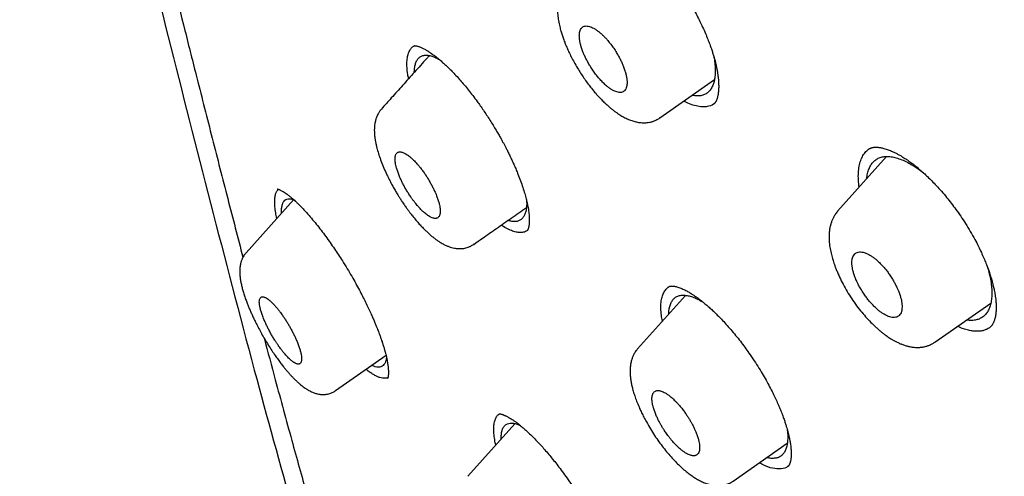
# Model space of a CAD drawing. Header units: millimetres. Extents: x 8 to 601, y 12 to 948.
# Tile 35 of 125: x 462 to 485, y 382 to 393. Entities that reach past the tile are written whole.
import ezdxf

# ---------------------------------------------------------------- set-up
doc = ezdxf.new("R2010")
doc.units = ezdxf.units.MM

msp = doc.modelspace()

# ---------------------------------------------------------------- linework, layer by layer
at = {"color": 7, "linetype": 'Continuous', "lineweight": 30}
for p, q in [((476.877, 390.279), (478.18, 391.191)), ((476.876, 390.28), (476.873, 390.278)), ((482.286, 389.358), (481.117, 388.053)), ((468.146, 388.328), (467.014, 387.065)), ((467.014, 387.063), (467.014, 387.064)), ((472.441, 387.267), (472.44, 387.267)), ((477.489, 386.051), (476.347, 384.777)), ((483.433, 384.934), (484.768, 385.868)), ((469.148, 383.78), (470.351, 384.622)), ((473.424, 382.993), (472.301, 381.739)), ((478.629, 381.626), (479.917, 382.527)), ((479.93, 381.972), (479.945, 381.985))]:
    msp.add_line(p, q, dxfattribs=at)
for points, knots in [([(546.31, 319.917), (546.414, 320.603), (546.621, 321.969), (546.63, 324.249), (546.489, 326.623), (546.21, 329.082), (545.791, 331.861), (545.206, 334.973), (544.448, 338.418), (543.505, 342.325), (542.383, 346.691), (541.162, 351.491), (539.875, 356.343), (538.436, 361.307), (537.042, 365.565), (535.764, 369.067), (534.688, 371.764), (533.463, 374.538), (532.048, 377.395), (530.493, 380.167), (528.807, 382.82), (527.026, 385.31), (525.063, 387.733), (522.988, 390.04), (520.858, 392.223), (518.345, 394.629), (515.447, 397.208), (512.175, 399.906), (508.912, 402.43), (505.667, 404.796), (502.447, 406.995), (499.265, 409.024), (496.13, 410.904), (493.032, 412.693), (489.945, 414.469), (486.867, 416.174), (483.815, 417.75), (480.813, 419.147), (477.885, 420.345), (475.044, 421.346), (472.303, 422.114), (469.989, 422.546), (468.089, 422.689), (466.567, 422.614), (465.194, 422.297), (464.031, 421.679), (463.132, 420.734), (462.45, 419.448), (461.999, 417.891), (461.884, 416.638), (461.829, 416.041)], [0, 0, 0, 0, 0.019898, 0.0396, 0.059164, 0.078622, 0.098012, 0.12334, 0.148581, 0.17373, 0.20787, 0.241963, 0.276211, 0.310624, 0.345209, 0.362608, 0.380134, 0.39781, 0.415671, 0.433755, 0.448995, 0.464411, 0.479836, 0.49507, 0.51012, 0.525029, 0.547188, 0.569187, 0.591087, 0.612948, 0.634795, 0.656565, 0.678193, 0.699626, 0.721058, 0.742686, 0.764457, 0.7863, 0.808166, 0.830063, 0.852062, 0.874222, 0.88913, 0.904182, 0.919413, 0.934843, 0.95025, 0.965501, 0.983579, 1, 1, 1, 1]), ([(544.101, 319.878), (544.186, 320.426), (544.357, 321.522), (544.405, 323.329), (544.343, 325.217), (544.175, 327.181), (543.925, 329.2), (543.545, 331.658), (542.994, 334.581), (542.241, 337.983), (541.364, 341.596), (540.38, 345.404), (539.346, 349.383), (538.284, 353.383), (537.143, 357.436), (535.878, 361.565), (534.681, 365.084), (533.614, 367.955), (532.744, 370.143), (531.787, 372.367), (530.725, 374.631), (529.537, 376.933), (528.317, 379.071), (527.089, 381.024), (525.891, 382.779), (524.595, 384.513), (523.059, 386.396), (521.273, 388.395), (519.254, 390.481), (517.052, 392.606), (514.679, 394.755), (512.145, 396.911), (509.6, 398.956), (507.056, 400.902), (504.307, 402.905), (501.364, 404.924), (498.239, 406.927), (495.143, 408.789), (492.07, 410.567), (489.007, 412.327), (485.964, 414.006), (482.962, 415.547), (480.214, 416.816), (477.723, 417.839), (475.479, 418.657), (473.301, 419.335), (471.201, 419.853), (469.312, 420.167), (467.644, 420.277), (466.197, 420.191), (465.011, 419.908), (464.08, 419.45), (463.376, 418.869), (462.806, 418.135), (462.314, 417.174), (461.937, 415.959), (461.7, 414.479), (461.609, 412.881), (461.637, 411.193), (461.761, 409.436), (462.028, 407.026), (462.513, 403.918), (463.277, 400.079), (464.173, 396.167), (465.154, 392.214), (466.166, 388.247), (467.144, 384.488), (468.132, 380.902), (469.144, 377.483), (470.265, 374.006), (471.363, 370.901), (472.399, 368.189), (473.336, 365.891), (474.36, 363.556), (475.474, 361.184), (476.317, 359.572), (476.739, 358.765)], [0, 0, 0, 0, 0.011709, 0.0234, 0.035079, 0.046745, 0.058401, 0.070053, 0.08835, 0.106637, 0.124908, 0.145647, 0.166375, 0.187119, 0.207887, 0.228673, 0.249479, 0.259892, 0.270315, 0.28075, 0.291198, 0.301658, 0.31213, 0.319994, 0.327864, 0.335737, 0.343609, 0.354092, 0.364563, 0.37502, 0.38755, 0.400066, 0.41258, 0.425091, 0.437599, 0.45323, 0.468841, 0.484431, 0.499999, 0.515569, 0.531166, 0.546782, 0.562408, 0.574915, 0.587424, 0.599934, 0.612454, 0.624987, 0.635443, 0.645912, 0.656393, 0.664263, 0.672136, 0.680006, 0.687871, 0.698343, 0.708803, 0.71925, 0.729685, 0.740108, 0.750521, 0.771326, 0.792113, 0.81288, 0.833624, 0.854353, 0.875091, 0.892532, 0.909986, 0.927451, 0.944927, 0.955919, 0.966921, 0.977933, 0.988958, 1, 1, 1, 1]), ([(464.975, 394.728), (464.984, 394.689), (465.083, 394.276), (465.277, 393.486), (465.557, 392.359), (465.868, 391.128), (466.208, 389.793), (466.573, 388.369), (466.819, 387.423), (466.939, 386.957)], [0, 0, 0, 0, 0.015177, 0.160322, 0.305472, 0.450621, 0.635354, 0.820086, 1, 1, 1, 1]), ([(474.633, 393.462), (474.621, 393.447), (474.598, 393.42), (474.571, 393.381), (474.552, 393.351), (474.539, 393.326), (474.525, 393.299), (474.509, 393.265), (474.493, 393.224), (474.48, 393.183), (474.47, 393.148), (474.462, 393.116), (474.455, 393.081), (474.448, 393.042), (474.443, 392.999), (474.439, 392.948), (474.437, 392.891), (474.437, 392.827), (474.441, 392.764), (474.447, 392.7), (474.457, 392.632), (474.469, 392.561), (474.483, 392.493), (474.498, 392.43), (474.513, 392.377), (474.527, 392.328), (474.541, 392.283), (474.556, 392.236), (474.572, 392.188), (474.59, 392.137), (474.613, 392.078), (474.641, 392.007), (474.679, 391.919), (474.726, 391.816), (474.784, 391.699), (474.855, 391.568), (474.931, 391.439), (475.01, 391.314), (475.088, 391.199), (475.169, 391.088), (475.255, 390.977), (475.346, 390.868), (475.439, 390.765), (475.524, 390.678), (475.6, 390.605), (475.669, 390.543), (475.732, 390.49), (475.79, 390.445), (475.845, 390.405), (475.913, 390.359), (475.999, 390.307), (476.101, 390.255), (476.207, 390.213), (476.283, 390.191), (476.346, 390.177), (476.401, 390.168), (476.456, 390.163), (476.514, 390.162), (476.572, 390.166), (476.629, 390.174), (476.673, 390.185), (476.703, 390.194), (476.727, 390.202), (476.764, 390.216), (476.816, 390.24), (476.854, 390.265), (476.876, 390.279)], [0, 0, 0, 0, 0.014462, 0.025931, 0.034409, 0.040236, 0.046597, 0.056928, 0.069048, 0.079524, 0.088611, 0.095953, 0.104779, 0.115204, 0.126049, 0.136773, 0.152615, 0.167779, 0.18217, 0.196859, 0.212445, 0.228926, 0.244524, 0.257658, 0.269687, 0.279252, 0.288875, 0.29879, 0.308997, 0.319499, 0.330566, 0.34593, 0.364182, 0.385333, 0.409405, 0.436439, 0.466304, 0.490511, 0.516225, 0.541398, 0.565068, 0.594318, 0.620953, 0.644982, 0.666403, 0.685463, 0.702874, 0.718687, 0.733147, 0.748393, 0.773762, 0.802129, 0.831106, 0.856743, 0.867292, 0.879348, 0.893507, 0.908133, 0.921645, 0.936799, 0.949502, 0.953656, 0.959479, 0.967046, 0.981628, 1, 1, 1, 1]), ([(477.376, 393.377), (477.413, 393.32), (477.486, 393.208), (477.588, 393.041), (477.679, 392.88), (477.761, 392.727), (477.834, 392.582), (477.902, 392.438), (477.964, 392.297), (478.021, 392.161), (478.067, 392.038), (478.106, 391.93), (478.138, 391.832), (478.165, 391.746), (478.186, 391.671), (478.201, 391.611), (478.214, 391.56), (478.227, 391.503), (478.241, 391.435), (478.254, 391.359), (478.267, 391.272), (478.277, 391.176), (478.282, 391.075), (478.282, 390.996), (478.279, 390.941), (478.276, 390.908), (478.273, 390.883), (478.271, 390.862), (478.267, 390.842), (478.263, 390.819), (478.257, 390.791), (478.25, 390.763), (478.242, 390.737), (478.235, 390.715), (478.228, 390.699), (478.222, 390.687), (478.219, 390.679), (478.216, 390.673), (478.213, 390.669), (478.208, 390.66), (478.201, 390.647), (478.189, 390.631), (478.179, 390.621), (478.173, 390.616)], [0, 0, 0, 0, 0.048278, 0.094309, 0.138065, 0.179512, 0.21862, 0.255365, 0.296313, 0.333819, 0.367882, 0.39851, 0.425718, 0.452152, 0.474344, 0.492323, 0.506924, 0.522834, 0.546573, 0.572269, 0.599669, 0.636871, 0.67649, 0.718424, 0.736699, 0.751989, 0.76431, 0.773675, 0.783634, 0.796882, 0.813817, 0.83329, 0.851424, 0.867906, 0.882755, 0.892853, 0.902134, 0.910618, 0.91895, 0.931559, 0.949287, 0.972108, 1, 1, 1, 1]), ([(475.641, 391.016), (475.66, 391.001), (475.699, 390.972), (475.754, 390.939), (475.806, 390.913), (475.859, 390.894), (475.912, 390.884), (475.962, 390.885), (476.005, 390.899), (476.041, 390.926), (476.069, 390.966), (476.087, 391.014), (476.096, 391.066), (476.099, 391.111), (476.098, 391.149), (476.096, 391.18), (476.092, 391.211), (476.085, 391.257), (476.072, 391.32), (476.048, 391.405), (476.017, 391.493), (475.981, 391.579), (475.949, 391.648), (475.92, 391.705), (475.896, 391.749), (475.87, 391.794), (475.832, 391.858), (475.779, 391.94), (475.71, 392.034), (475.645, 392.116), (475.584, 392.185), (475.528, 392.242), (475.472, 392.294), (475.415, 392.341), (475.358, 392.382), (475.303, 392.416), (475.251, 392.442), (475.198, 392.461), (475.145, 392.471), (475.095, 392.469), (475.052, 392.455), (475.016, 392.429), (474.988, 392.389), (474.97, 392.341), (474.961, 392.289), (474.959, 392.245), (474.96, 392.206), (474.962, 392.176), (474.966, 392.145), (474.973, 392.099), (474.986, 392.035), (475.011, 391.949), (475.042, 391.862), (475.078, 391.775), (475.11, 391.707), (475.139, 391.65), (475.163, 391.606), (475.188, 391.562), (475.226, 391.498), (475.278, 391.417), (475.347, 391.322), (475.419, 391.232), (475.492, 391.15), (475.567, 391.077), (475.616, 391.036), (475.641, 391.016)], [0, 0, 0, 0, 0.016879, 0.0333942, 0.0495475, 0.0653411, 0.0858371, 0.1057039, 0.124948, 0.1452202, 0.1657064, 0.1864148, 0.2021017, 0.2179213, 0.2258844, 0.2338818, 0.241914, 0.2499813, 0.2671241, 0.2857359, 0.3058193, 0.3218538, 0.3387186, 0.3474657, 0.3564208, 0.365584, 0.3749552, 0.3957701, 0.416588, 0.4374087, 0.4529383, 0.468529, 0.4841815, 0.4998966, 0.516782, 0.5333036, 0.549463, 0.5652623, 0.5857651, 0.6056374, 0.624885, 0.6452819, 0.6658393, 0.686565, 0.7022295, 0.7179964, 0.7259217, 0.7338737, 0.741853, 0.7498597, 0.7672583, 0.7860242, 0.80616, 0.8221675, 0.8389483, 0.847632, 0.8565096, 0.865581, 0.8748464, 0.895672, 0.9165019, 0.9373361, 0.9581473, 0.9790348, 1, 1, 1, 1]), ([(470.889, 391.213), (470.882, 391.248), (470.863, 391.343), (470.85, 391.479), (470.848, 391.621), (470.863, 391.743), (470.893, 391.846), (470.938, 391.927), (470.983, 391.979), (471.019, 391.995), (471.029, 392)], [0, 0, 0, 0, 0.084933, 0.227232, 0.369637, 0.511986, 0.654371, 0.796809, 0.939284, 1, 1, 1, 1]), ([(471.022, 392), (471.023, 392), (471.026, 392.001), (471.028, 392.001), (471.03, 392.001), (471.027, 392), (471.027, 392), (471.03, 392), (471.036, 392), (471.043, 392), (471.052, 391.999), (471.064, 391.998), (471.08, 391.995), (471.101, 391.989), (471.124, 391.983), (471.147, 391.975), (471.173, 391.964), (471.203, 391.952), (471.237, 391.935), (471.273, 391.917), (471.306, 391.898), (471.333, 391.882), (471.353, 391.869), (471.374, 391.856), (471.4, 391.839), (471.436, 391.815), (471.481, 391.782), (471.539, 391.739), (471.607, 391.684), (471.68, 391.622), (471.758, 391.553), (471.837, 391.477), (471.925, 391.39), (472.02, 391.29), (472.086, 391.215), (472.121, 391.176)], [0, 0, 0, 0, 0.039819, 0.07186, 0.096061, 0.116371, 0.133751, 0.150886, 0.168413, 0.187328, 0.20766, 0.228436, 0.258526, 0.285929, 0.312165, 0.337732, 0.362909, 0.391947, 0.420449, 0.452555, 0.481023, 0.502012, 0.51367, 0.527742, 0.546468, 0.569861, 0.602124, 0.640454, 0.684877, 0.735427, 0.780307, 0.829161, 0.882025, 0.938947, 1, 1, 1, 1]), ([(471.382, 391.763), (471.362, 391.741), (471.244, 391.609), (471.032, 391.372), (470.75, 391.058), (470.488, 390.766), (470.32, 390.578), (470.241, 390.49)], [0, 0, 0, 0, 0.0535978, 0.3123357, 0.5591073, 0.7939174, 1, 1, 1, 1]), ([(471.026, 391.366), (471.026, 391.369), (471.025, 391.414), (471.034, 391.487), (471.055, 391.582), (471.089, 391.658), (471.136, 391.716), (471.195, 391.755), (471.266, 391.774), (471.348, 391.774), (471.44, 391.754), (471.531, 391.72), (471.595, 391.686), (471.622, 391.671)], [0, 0, 0, 0, 0.008207, 0.109466, 0.210871, 0.312415, 0.414119, 0.516062, 0.618004, 0.719663, 0.821171, 0.922591, 1, 1, 1, 1]), ([(478.162, 391.752), (478.166, 391.737), (478.181, 391.664), (478.195, 391.546), (478.203, 391.399), (478.196, 391.266), (478.175, 391.147), (478.142, 391.045), (478.095, 390.958), (478.036, 390.89), (477.965, 390.84), (477.881, 390.809), (477.787, 390.8), (477.709, 390.804), (477.66, 390.816), (477.649, 390.819)], [0, 0, 0, 0, 0.023565, 0.110317, 0.19694, 0.283499, 0.370009, 0.456463, 0.542853, 0.629199, 0.715566, 0.801909, 0.888196, 0.974522, 1, 1, 1, 1]), ([(472.121, 391.176), (472.153, 391.139), (472.219, 391.063), (472.318, 390.941), (472.42, 390.811), (472.513, 390.686), (472.598, 390.569), (472.673, 390.46), (472.75, 390.346), (472.828, 390.226), (472.903, 390.107), (472.971, 389.994), (473.03, 389.893), (473.08, 389.805), (473.121, 389.732), (473.156, 389.667), (473.19, 389.603), (473.227, 389.532), (473.269, 389.448), (473.314, 389.354), (473.362, 389.253), (473.409, 389.149), (473.454, 389.043), (473.504, 388.919), (473.559, 388.778), (473.612, 388.624), (473.657, 388.48), (473.69, 388.359), (473.714, 388.259), (473.731, 388.176), (473.744, 388.102), (473.754, 388.035), (473.761, 387.974), (473.766, 387.917), (473.768, 387.861), (473.767, 387.807), (473.764, 387.757), (473.759, 387.718), (473.754, 387.691), (473.75, 387.671), (473.745, 387.654), (473.74, 387.638), (473.735, 387.624), (473.73, 387.613), (473.725, 387.604), (473.722, 387.598), (473.719, 387.595), (473.717, 387.591), (473.715, 387.588), (473.713, 387.586), (473.711, 387.585)], [0, 0, 0, 0, 0.0303122, 0.0610079, 0.0923978, 0.1257592, 0.1491713, 0.1735159, 0.1987912, 0.2249964, 0.2515858, 0.2756897, 0.2968978, 0.3152144, 0.3306409, 0.3431769, 0.355601, 0.3705443, 0.3880168, 0.4080027, 0.4297768, 0.4520078, 0.4746614, 0.4977319, 0.5330996, 0.569198, 0.6036043, 0.6355315, 0.6593013, 0.6815316, 0.7025091, 0.7223203, 0.7423783, 0.7607458, 0.7808461, 0.803011, 0.8269919, 0.8475024, 0.8625803, 0.8725524, 0.8852455, 0.8994308, 0.9126091, 0.9247149, 0.9385196, 0.9510567, 0.9584749, 0.9691208, 0.982972, 1, 1, 1, 1]), ([(478.184, 390.633), (478.175, 390.624), (478.129, 390.577), (478.028, 390.548), (477.888, 390.537), (477.745, 390.559), (477.597, 390.606), (477.494, 390.657), (477.449, 390.679)], [0, 0, 0, 0, 0.057216, 0.302929, 0.477299, 0.660101, 0.85134, 1, 1, 1, 1]), ([(470.241, 390.489), (470.225, 390.47), (470.196, 390.434), (470.162, 390.379), (470.139, 390.332), (470.124, 390.293), (470.112, 390.259), (470.101, 390.222), (470.091, 390.181), (470.083, 390.133), (470.076, 390.08), (470.072, 390.019), (470.072, 389.952), (470.076, 389.885), (470.082, 389.822), (470.091, 389.757), (470.104, 389.686), (470.12, 389.61), (470.145, 389.514), (470.182, 389.392), (470.235, 389.241), (470.299, 389.083), (470.364, 388.939), (470.426, 388.813), (470.481, 388.707), (470.528, 388.622), (470.565, 388.558), (470.591, 388.513), (470.619, 388.466), (470.653, 388.412), (470.695, 388.345), (470.746, 388.267), (470.8, 388.187), (470.85, 388.117), (470.887, 388.067), (470.912, 388.034), (470.932, 388.008), (470.955, 387.978), (470.985, 387.939), (471.037, 387.876), (471.104, 387.797), (471.18, 387.711), (471.249, 387.639), (471.313, 387.576), (471.376, 387.518), (471.435, 387.467), (471.49, 387.423), (471.545, 387.381), (471.603, 387.341), (471.66, 387.305), (471.719, 387.271), (471.781, 387.24), (471.846, 387.213), (471.913, 387.191), (471.983, 387.175), (472.046, 387.166), (472.102, 387.163), (472.151, 387.164), (472.203, 387.17), (472.258, 387.181), (472.315, 387.199), (472.379, 387.226), (472.419, 387.252), (472.441, 387.266)], [0, 0, 0, 0, 0.0187762, 0.0345601, 0.0473396, 0.0572533, 0.0661389, 0.0746343, 0.0868072, 0.0991802, 0.1124932, 0.1282403, 0.1480719, 0.1642844, 0.1776906, 0.1938511, 0.2122512, 0.2301035, 0.2474237, 0.2787205, 0.3117023, 0.3457053, 0.3781894, 0.4013325, 0.4235409, 0.443741, 0.4540699, 0.4632285, 0.4721027, 0.4834906, 0.4978768, 0.5150771, 0.5343037, 0.5504062, 0.562457, 0.5690804, 0.574005, 0.5809109, 0.5902579, 0.602057, 0.6279341, 0.6512139, 0.6714706, 0.6900215, 0.7087818, 0.7274619, 0.742861, 0.7584, 0.7764805, 0.7947082, 0.8093801, 0.8289117, 0.8481194, 0.8653565, 0.8835919, 0.9036572, 0.9139685, 0.9256763, 0.9391642, 0.9512841, 0.9655131, 0.9817873, 1, 1, 1, 1]), ([(471.245, 388.04), (471.26, 388.027), (471.289, 388.001), (471.33, 387.969), (471.367, 387.943), (471.401, 387.923), (471.436, 387.905), (471.474, 387.891), (471.511, 387.884), (471.543, 387.884), (471.571, 387.892), (471.595, 387.907), (471.615, 387.93), (471.63, 387.961), (471.639, 387.998), (471.644, 388.042), (471.642, 388.092), (471.636, 388.147), (471.624, 388.212), (471.604, 388.289), (471.575, 388.378), (471.54, 388.467), (471.502, 388.553), (471.47, 388.619), (471.442, 388.673), (471.419, 388.715), (471.395, 388.757), (471.366, 388.807), (471.329, 388.868), (471.282, 388.939), (471.229, 389.013), (471.178, 389.08), (471.131, 389.139), (471.089, 389.187), (471.047, 389.233), (471.006, 389.275), (470.96, 389.319), (470.91, 389.362), (470.858, 389.4), (470.81, 389.43), (470.77, 389.45), (470.736, 389.462), (470.707, 389.468), (470.682, 389.47), (470.659, 389.468), (470.637, 389.461), (470.614, 389.447), (470.595, 389.423), (470.58, 389.393), (470.571, 389.355), (470.567, 389.312), (470.568, 389.262), (470.575, 389.207), (470.587, 389.143), (470.607, 389.066), (470.636, 388.977), (470.671, 388.888), (470.709, 388.802), (470.741, 388.736), (470.769, 388.681), (470.792, 388.64), (470.815, 388.598), (470.846, 388.545), (470.887, 388.479), (470.926, 388.42), (470.954, 388.379), (470.97, 388.357), (470.986, 388.335), (471.002, 388.312), (471.02, 388.29), (471.039, 388.264), (471.065, 388.232), (471.1, 388.19), (471.14, 388.144), (471.18, 388.102), (471.215, 388.067), (471.235, 388.048), (471.245, 388.04)], [0, 0, 0, 0, 0.0140162, 0.0272701, 0.039762, 0.0514923, 0.0624615, 0.078885, 0.0947689, 0.1101159, 0.124929, 0.1408922, 0.1567485, 0.1725031, 0.188161, 0.2037276, 0.2192081, 0.2346079, 0.2499327, 0.2690438, 0.2888283, 0.3092956, 0.3251044, 0.3413057, 0.3495573, 0.3579082, 0.3663589, 0.3749095, 0.3886254, 0.4036094, 0.4198619, 0.4373834, 0.4498776, 0.4623738, 0.474872, 0.4873722, 0.4998744, 0.5173947, 0.5343694, 0.5507998, 0.5666872, 0.579009, 0.5909851, 0.6026164, 0.613904, 0.6248491, 0.6409066, 0.6568288, 0.6726206, 0.6882873, 0.703834, 0.7192663, 0.7345897, 0.7498099, 0.768949, 0.7887494, 0.8092211, 0.8250261, 0.8412178, 0.8494624, 0.857805, 0.866246, 0.8747856, 0.8901479, 0.9071741, 0.9119106, 0.9167614, 0.9217266, 0.9268062, 0.9320001, 0.9373085, 0.9447982, 0.9552205, 0.9685745, 0.9809493, 0.9914246, 1, 1, 1, 1]), ([(481.631, 388.627), (481.624, 388.686), (481.609, 388.808), (481.61, 388.974), (481.628, 389.13), (481.665, 389.266), (481.718, 389.384), (481.79, 389.479), (481.856, 389.539), (481.904, 389.559), (481.915, 389.564)], [0, 0, 0, 0, 0.127311, 0.264599, 0.402212, 0.540066, 0.67806, 0.816128, 0.954294, 1, 1, 1, 1]), ([(481.872, 389.543), (481.878, 389.547), (481.889, 389.553), (481.904, 389.56), (481.916, 389.565), (481.926, 389.568), (481.935, 389.571), (481.946, 389.573), (481.961, 389.576), (481.978, 389.579), (481.995, 389.58), (482.013, 389.581), (482.031, 389.581), (482.051, 389.581), (482.073, 389.58), (482.097, 389.577), (482.125, 389.574), (482.159, 389.568), (482.199, 389.559), (482.246, 389.546), (482.296, 389.53), (482.348, 389.511), (482.407, 389.487), (482.473, 389.457), (482.544, 389.421), (482.611, 389.383), (482.669, 389.348), (482.719, 389.317), (482.76, 389.29), (482.798, 389.264), (482.838, 389.235), (482.885, 389.202), (482.94, 389.16), (483.006, 389.107), (483.083, 389.042), (483.17, 388.965), (483.264, 388.877), (483.366, 388.776), (483.476, 388.661), (483.594, 388.529), (483.712, 388.39), (483.828, 388.244), (483.94, 388.095), (484.054, 387.933), (484.169, 387.759), (484.283, 387.574), (484.354, 387.445), (484.39, 387.38)], [0, 0, 0, 0, 0.022681, 0.04089, 0.054591, 0.063809, 0.072159, 0.081782, 0.094769, 0.108961, 0.121696, 0.13264, 0.145193, 0.156809, 0.169094, 0.182052, 0.196099, 0.212006, 0.230641, 0.252006, 0.27381, 0.294433, 0.314057, 0.341802, 0.367505, 0.391064, 0.411757, 0.427721, 0.441241, 0.452886, 0.465908, 0.480823, 0.498239, 0.519282, 0.543968, 0.572323, 0.601305, 0.633354, 0.668482, 0.706696, 0.747992, 0.78475, 0.823624, 0.864596, 0.90765, 0.952779, 1, 1, 1, 1]), ([(481.814, 388.831), (481.815, 388.842), (481.818, 388.898), (481.837, 388.985), (481.873, 389.092), (481.923, 389.182), (481.986, 389.255), (482.063, 389.31), (482.152, 389.346), (482.253, 389.362), (482.364, 389.359), (482.483, 389.338), (482.61, 389.299), (482.744, 389.243), (482.837, 389.19), (482.883, 389.164)], [0, 0, 0, 0, 0.019592, 0.101112, 0.182716, 0.26441, 0.346225, 0.428249, 0.51029, 0.592127, 0.673849, 0.755492, 0.837064, 0.918563, 1, 1, 1, 1]), ([(482.883, 389.164), (482.931, 389.135), (483.022, 389.079), (483.117, 389.006), (483.163, 388.971)], [0, 0, 0, 0, 0.514907, 1, 1, 1, 1]), ([(467.749, 387.885), (467.739, 387.931), (467.717, 388.031), (467.7, 388.166), (467.695, 388.293), (467.703, 388.401), (467.725, 388.487), (467.754, 388.548), (467.78, 388.569), (467.79, 388.577)], [0, 0, 0, 0, 0.128399, 0.283527, 0.439111, 0.595082, 0.751307, 0.907645, 1, 1, 1, 1]), ([(467.766, 388.584), (467.766, 388.584), (467.762, 388.583), (467.759, 388.584), (467.757, 388.584), (467.761, 388.584), (467.767, 388.584), (467.773, 388.582), (467.78, 388.581), (467.791, 388.577), (467.809, 388.571), (467.832, 388.56), (467.862, 388.545), (467.899, 388.524), (467.942, 388.496), (467.992, 388.462), (468.044, 388.421), (468.095, 388.38), (468.144, 388.337), (468.191, 388.295), (468.244, 388.244), (468.306, 388.183), (468.377, 388.109), (468.428, 388.053), (468.455, 388.024)], [0, 0, 0, 0, 0.001995, 0.023517, 0.049842, 0.086613, 0.121023, 0.150237, 0.174202, 0.213735, 0.25535, 0.300819, 0.351391, 0.405774, 0.470694, 0.531184, 0.590981, 0.654578, 0.699104, 0.746138, 0.799417, 0.85945, 0.926288, 1, 1, 1, 1]), ([(467.861, 388.01), (467.86, 388.013), (467.857, 388.055), (467.861, 388.122), (467.874, 388.207), (467.901, 388.272), (467.939, 388.319), (467.988, 388.346), (468.049, 388.353), (468.106, 388.345), (468.146, 388.329), (468.159, 388.323)], [0, 0, 0, 0, 0.009957, 0.142149, 0.274123, 0.406097, 0.538379, 0.671261, 0.804219, 0.936729, 1, 1, 1, 1]), ([(473.703, 388.304), (473.704, 388.272), (473.706, 388.198), (473.696, 388.098), (473.673, 388.004), (473.637, 387.927), (473.589, 387.868), (473.529, 387.828), (473.457, 387.808), (473.375, 387.809), (473.309, 387.82), (473.268, 387.836), (473.26, 387.839)], [0, 0, 0, 0, 0.08248, 0.194255, 0.305991, 0.417657, 0.529242, 0.640794, 0.752286, 0.863714, 0.975206, 1, 1, 1, 1]), ([(468.457, 388.022), (468.496, 387.978), (468.572, 387.891), (468.688, 387.75), (468.802, 387.605), (468.912, 387.458), (469.018, 387.31), (469.121, 387.162), (469.218, 387.016), (469.32, 386.858), (469.425, 386.688), (469.531, 386.51), (469.627, 386.341), (469.714, 386.181), (469.791, 386.032), (469.863, 385.89), (469.927, 385.755), (469.985, 385.63), (470.035, 385.519), (470.076, 385.423), (470.11, 385.341), (470.138, 385.272), (470.161, 385.213), (470.18, 385.163), (470.196, 385.12), (470.21, 385.082), (470.223, 385.045), (470.239, 385), (470.258, 384.944), (470.281, 384.874), (470.304, 384.797), (470.326, 384.72), (470.345, 384.649), (470.361, 384.581), (470.375, 384.515), (470.386, 384.455), (470.394, 384.404), (470.4, 384.359), (470.404, 384.32), (470.406, 384.283), (470.408, 384.248), (470.408, 384.213), (470.408, 384.18), (470.405, 384.151), (470.403, 384.127), (470.4, 384.111), (470.397, 384.097), (470.394, 384.086), (470.391, 384.078), (470.389, 384.073), (470.388, 384.07), (470.388, 384.07), (470.388, 384.07)], [0, 0, 0, 0, 0.038188, 0.075272, 0.111213, 0.145972, 0.179518, 0.211824, 0.242874, 0.27266, 0.310405, 0.345922, 0.379247, 0.41045, 0.439548, 0.466526, 0.494205, 0.51919, 0.541469, 0.561034, 0.577883, 0.592255, 0.604315, 0.614998, 0.624303, 0.632233, 0.639788, 0.649206, 0.66204, 0.678281, 0.697853, 0.717598, 0.735781, 0.752409, 0.773044, 0.790685, 0.806436, 0.820704, 0.836062, 0.848683, 0.862679, 0.878061, 0.894816, 0.911807, 0.925734, 0.93778, 0.949486, 0.963417, 0.976504, 0.987231, 0.995696, 1, 1, 1, 1]), ([(472.442, 387.266), (472.511, 387.314), (472.693, 387.441), (472.991, 387.65), (473.341, 387.895), (473.578, 388.061), (473.698, 388.145)], [0, 0, 0, 0, 0.164738, 0.4331, 0.712042, 1, 1, 1, 1]), ([(481.12, 388.054), (481.107, 388.04), (481.085, 388.013), (481.057, 387.975), (481.038, 387.943), (481.022, 387.917), (481.009, 387.89), (480.994, 387.86), (480.981, 387.827), (480.968, 387.792), (480.957, 387.759), (480.948, 387.727), (480.939, 387.692), (480.93, 387.649), (480.923, 387.602), (480.917, 387.551), (480.914, 387.501), (480.912, 387.447), (480.913, 387.388), (480.918, 387.318), (480.926, 387.242), (480.938, 387.166), (480.952, 387.095), (480.968, 387.026), (480.984, 386.964), (481.001, 386.905), (481.019, 386.847), (481.041, 386.781), (481.069, 386.706), (481.103, 386.621), (481.153, 386.503), (481.224, 386.356), (481.319, 386.183), (481.424, 386.011), (481.539, 385.844), (481.66, 385.686), (481.783, 385.54), (481.907, 385.407), (482.013, 385.305), (482.099, 385.229), (482.162, 385.177), (482.219, 385.132), (482.27, 385.094), (482.317, 385.062), (482.364, 385.031), (482.416, 384.999), (482.476, 384.965), (482.542, 384.931), (482.613, 384.898), (482.676, 384.874), (482.728, 384.857), (482.766, 384.846), (482.8, 384.837), (482.835, 384.829), (482.873, 384.822), (482.92, 384.815), (482.969, 384.81), (483.017, 384.809), (483.057, 384.81), (483.097, 384.813), (483.138, 384.818), (483.182, 384.826), (483.223, 384.836), (483.258, 384.846), (483.291, 384.858), (483.329, 384.874), (483.378, 384.899), (483.413, 384.921), (483.432, 384.934)], [0, 0, 0, 0, 0.0138293, 0.0251713, 0.0340214, 0.0407654, 0.0480325, 0.0563206, 0.065613, 0.0744245, 0.0836766, 0.0907942, 0.0995833, 0.1106009, 0.1232732, 0.134455, 0.1475464, 0.1586053, 0.1726383, 0.1897563, 0.2075342, 0.2243112, 0.2401174, 0.2546873, 0.2688686, 0.2804451, 0.2923589, 0.306267, 0.3221657, 0.3400519, 0.3598047, 0.3953547, 0.4313818, 0.4678014, 0.5044908, 0.5406224, 0.5756819, 0.6097493, 0.6428927, 0.6610267, 0.677652, 0.692701, 0.7061352, 0.7179593, 0.7292633, 0.7425639, 0.7576226, 0.7743408, 0.7926696, 0.811914, 0.8228368, 0.8326444, 0.8413278, 0.8491106, 0.8585409, 0.8696676, 0.8829207, 0.8952732, 0.9048312, 0.9131073, 0.9237569, 0.9348105, 0.9452843, 0.9541721, 0.9615593, 0.9708352, 0.9836713, 1, 1, 1, 1]), ([(473.725, 387.605), (473.716, 387.596), (473.68, 387.565), (473.605, 387.547), (473.504, 387.547), (473.399, 387.57), (473.279, 387.618), (473.178, 387.67), (473.115, 387.713), (473.098, 387.725)], [0, 0, 0, 0, 0.074064, 0.278343, 0.43647, 0.599076, 0.766364, 0.938331, 1, 1, 1, 1]), ([(484.39, 387.38), (484.418, 387.326), (484.472, 387.223), (484.542, 387.075), (484.602, 386.941), (484.652, 386.82), (484.693, 386.714), (484.726, 386.62), (484.753, 386.54), (484.774, 386.473), (484.79, 386.416), (484.803, 386.37), (484.813, 386.334), (484.821, 386.302), (484.83, 386.266), (484.84, 386.221), (484.852, 386.168), (484.864, 386.103), (484.876, 386.033), (484.885, 385.96), (484.891, 385.893), (484.895, 385.834), (484.896, 385.783), (484.896, 385.738), (484.894, 385.695), (484.891, 385.648), (484.885, 385.599), (484.877, 385.549), (484.868, 385.508), (484.86, 385.478), (484.853, 385.456), (484.845, 385.433), (484.835, 385.409), (484.824, 385.386), (484.814, 385.367), (484.805, 385.352), (484.798, 385.342), (484.79, 385.331), (484.782, 385.32), (484.77, 385.306), (484.76, 385.297), (484.755, 385.292)], [0, 0, 0, 0, 0.05446, 0.104618, 0.150467, 0.192001, 0.229224, 0.262143, 0.290768, 0.315111, 0.335187, 0.353351, 0.365645, 0.37579, 0.389242, 0.406923, 0.42826, 0.452684, 0.485024, 0.516145, 0.546061, 0.574107, 0.599041, 0.619988, 0.642476, 0.668151, 0.697337, 0.730168, 0.763203, 0.782292, 0.80004, 0.819721, 0.841781, 0.865991, 0.888221, 0.903195, 0.915989, 0.927872, 0.945396, 0.969459, 1, 1, 1, 1]), ([(467.013, 387.064), (466.999, 387.048), (466.974, 387.017), (466.946, 386.971), (466.926, 386.931), (466.912, 386.898), (466.901, 386.869), (466.892, 386.838), (466.883, 386.802), (466.875, 386.76), (466.869, 386.711), (466.865, 386.661), (466.865, 386.614), (466.866, 386.564), (466.87, 386.503), (466.88, 386.424), (466.897, 386.332), (466.919, 386.239), (466.945, 386.142), (466.977, 386.04), (467.012, 385.94), (467.048, 385.846), (467.083, 385.757), (467.12, 385.672), (467.159, 385.582), (467.204, 385.486), (467.256, 385.38), (467.316, 385.263), (467.385, 385.136), (467.461, 385.002), (467.543, 384.867), (467.625, 384.739), (467.704, 384.623), (467.777, 384.521), (467.844, 384.43), (467.905, 384.352), (467.96, 384.284), (468.01, 384.226), (468.057, 384.172), (468.107, 384.118), (468.162, 384.061), (468.219, 384.006), (468.275, 383.955), (468.326, 383.912), (468.375, 383.875), (468.415, 383.845), (468.45, 383.822), (468.481, 383.803), (468.514, 383.784), (468.552, 383.764), (468.594, 383.744), (468.636, 383.728), (468.676, 383.714), (468.717, 383.703), (468.756, 383.696), (468.792, 383.691), (468.822, 383.689), (468.852, 383.688), (468.886, 383.689), (468.934, 383.693), (468.987, 383.704), (469.042, 383.723), (469.095, 383.746), (469.13, 383.768), (469.148, 383.78)], [0, 0, 0, 0, 0.015616, 0.028699, 0.039232, 0.047381, 0.055246, 0.063506, 0.072159, 0.084886, 0.098274, 0.11232, 0.125859, 0.136229, 0.15206, 0.1758, 0.199532, 0.221695, 0.244644, 0.2686, 0.291229, 0.311443, 0.329293, 0.347801, 0.365467, 0.385179, 0.406948, 0.43079, 0.456696, 0.484516, 0.513937, 0.542011, 0.568075, 0.592148, 0.61424, 0.634347, 0.652465, 0.668586, 0.68323, 0.699355, 0.717442, 0.737538, 0.755483, 0.772715, 0.789111, 0.804298, 0.814481, 0.823645, 0.833916, 0.845878, 0.858899, 0.871639, 0.882517, 0.892951, 0.904842, 0.912921, 0.920506, 0.927372, 0.934447, 0.945133, 0.959715, 0.971552, 0.985011, 1, 1, 1, 1]), ([(482.163, 385.639), (482.183, 385.626), (482.223, 385.6), (482.28, 385.569), (482.334, 385.546), (482.39, 385.529), (482.447, 385.521), (482.502, 385.525), (482.549, 385.542), (482.587, 385.571), (482.618, 385.611), (482.638, 385.66), (482.65, 385.713), (482.653, 385.758), (482.653, 385.798), (482.651, 385.829), (482.648, 385.862), (482.642, 385.907), (482.63, 385.966), (482.614, 386.022), (482.602, 386.061), (482.595, 386.08), (482.589, 386.1), (482.581, 386.12), (482.573, 386.14), (482.565, 386.161), (482.556, 386.183), (482.544, 386.21), (482.529, 386.245), (482.51, 386.283), (482.491, 386.321), (482.471, 386.357), (482.449, 386.397), (482.423, 386.44), (482.385, 386.501), (482.335, 386.574), (482.273, 386.655), (482.212, 386.728), (482.158, 386.785), (482.114, 386.83), (482.077, 386.865), (482.042, 386.896), (482.009, 386.923), (481.977, 386.947), (481.937, 386.977), (481.888, 387.009), (481.831, 387.039), (481.776, 387.062), (481.72, 387.08), (481.663, 387.088), (481.608, 387.083), (481.561, 387.067), (481.523, 387.038), (481.492, 386.997), (481.472, 386.949), (481.461, 386.896), (481.457, 386.851), (481.457, 386.811), (481.459, 386.78), (481.463, 386.747), (481.469, 386.703), (481.481, 386.643), (481.497, 386.586), (481.51, 386.545), (481.518, 386.522), (481.526, 386.5), (481.535, 386.476), (481.544, 386.452), (481.557, 386.42), (481.578, 386.374), (481.602, 386.323), (481.629, 386.272), (481.654, 386.226), (481.683, 386.177), (481.724, 386.111), (481.777, 386.035), (481.839, 385.953), (481.901, 385.879), (481.966, 385.809), (482.033, 385.743), (482.101, 385.685), (482.143, 385.654), (482.163, 385.639)], [0, 0, 0, 0, 0.0162392, 0.0322978, 0.0481777, 0.0638807, 0.0845397, 0.1048926, 0.1249444, 0.1445053, 0.1645689, 0.1851397, 0.200908, 0.2169657, 0.2251062, 0.2333197, 0.2416063, 0.2499662, 0.2658707, 0.2830133, 0.2870338, 0.2911169, 0.2952625, 0.2994706, 0.3037412, 0.3080744, 0.3124702, 0.3174904, 0.3246678, 0.334002, 0.3406385, 0.3480516, 0.3562411, 0.3652071, 0.3749496, 0.3940376, 0.4121338, 0.4292382, 0.4453509, 0.455544, 0.4652963, 0.4746078, 0.4834788, 0.4919093, 0.4998996, 0.5161431, 0.5322066, 0.548092, 0.5638008, 0.5844681, 0.6048297, 0.6248901, 0.6445667, 0.664696, 0.6852822, 0.7010293, 0.7170374, 0.7251426, 0.7333136, 0.7415507, 0.7498541, 0.7659265, 0.7831011, 0.7877837, 0.7925421, 0.7973762, 0.8022862, 0.8072719, 0.8123335, 0.8220946, 0.8357641, 0.8440666, 0.8533464, 0.8636035, 0.8748379, 0.8941916, 0.912486, 0.9297211, 0.9458969, 0.9658118, 0.9838459, 1, 1, 1, 1]), ([(484.692, 386.713), (484.707, 386.662), (484.738, 386.552), (484.77, 386.392), (484.79, 386.232), (484.795, 386.085), (484.786, 385.95), (484.763, 385.829), (484.726, 385.722), (484.675, 385.632), (484.611, 385.559), (484.534, 385.504), (484.445, 385.468), (484.344, 385.453), (484.259, 385.451), (484.205, 385.462), (484.191, 385.464)], [0, 0, 0, 0, 0.064139, 0.140211, 0.2163, 0.292228, 0.368061, 0.443821, 0.519513, 0.59514, 0.670725, 0.746331, 0.821935, 0.89751, 0.973126, 1, 1, 1, 1]), ([(476.94, 385.438), (476.931, 385.485), (476.912, 385.592), (476.901, 385.742), (476.906, 385.888), (476.929, 386.013), (476.968, 386.118), (477.025, 386.199), (477.08, 386.257), (477.128, 386.268), (477.143, 386.272)], [0, 0, 0, 0, 0.107559, 0.24497, 0.382755, 0.520587, 0.658097, 0.795458, 0.932757, 1, 1, 1, 1]), ([(477.098, 386.258), (477.1, 386.259), (477.104, 386.262), (477.11, 386.264), (477.114, 386.266), (477.118, 386.267), (477.122, 386.268), (477.127, 386.269), (477.132, 386.27), (477.139, 386.271), (477.15, 386.272), (477.164, 386.273), (477.18, 386.273), (477.199, 386.272), (477.219, 386.269), (477.248, 386.264), (477.286, 386.255), (477.331, 386.241), (477.38, 386.223), (477.427, 386.202), (477.473, 386.18), (477.517, 386.157), (477.557, 386.135), (477.585, 386.118), (477.604, 386.106), (477.618, 386.098), (477.634, 386.088), (477.658, 386.073), (477.69, 386.051), (477.732, 386.023), (477.784, 385.986), (477.845, 385.94), (477.917, 385.883), (477.994, 385.819), (478.075, 385.748), (478.159, 385.67), (478.251, 385.581), (478.351, 385.48), (478.457, 385.366), (478.53, 385.282), (478.568, 385.239)], [0, 0, 0, 0, 0.0283549, 0.0516116, 0.0697333, 0.0826818, 0.0934351, 0.1049668, 0.1172821, 0.1303857, 0.1520011, 0.1744813, 0.1978271, 0.2198225, 0.2438551, 0.2680908, 0.3017132, 0.3402649, 0.3756695, 0.4077556, 0.4365038, 0.4656916, 0.4895095, 0.5078108, 0.5161333, 0.5224692, 0.5305522, 0.5433521, 0.5608772, 0.5831381, 0.6101484, 0.6419245, 0.6784856, 0.7198537, 0.7580191, 0.7995582, 0.8444922, 0.8928487, 0.944666, 1, 1, 1, 1]), ([(467.993, 384.594), (468.005, 384.581), (468.029, 384.556), (468.062, 384.525), (468.092, 384.499), (468.118, 384.478), (468.141, 384.461), (468.169, 384.443), (468.2, 384.427), (468.233, 384.415), (468.26, 384.412), (468.285, 384.415), (468.305, 384.427), (468.322, 384.447), (468.333, 384.475), (468.339, 384.513), (468.34, 384.565), (468.331, 384.631), (468.315, 384.706), (468.291, 384.789), (468.259, 384.88), (468.223, 384.969), (468.184, 385.055), (468.152, 385.122), (468.124, 385.176), (468.103, 385.217), (468.08, 385.259), (468.058, 385.298), (468.036, 385.336), (468.015, 385.372), (467.992, 385.409), (467.969, 385.446), (467.945, 385.483), (467.92, 385.521), (467.894, 385.559), (467.864, 385.601), (467.829, 385.649), (467.784, 385.707), (467.732, 385.771), (467.683, 385.825), (467.643, 385.867), (467.613, 385.896), (467.586, 385.92), (467.562, 385.94), (467.541, 385.956), (467.523, 385.969), (467.501, 385.983), (467.475, 385.997), (467.448, 386.009), (467.424, 386.015), (467.403, 386.016), (467.383, 386.012), (467.364, 386.002), (467.348, 385.982), (467.337, 385.954), (467.33, 385.916), (467.331, 385.865), (467.339, 385.799), (467.356, 385.724), (467.379, 385.642), (467.411, 385.551), (467.447, 385.462), (467.485, 385.376), (467.517, 385.309), (467.544, 385.254), (467.566, 385.213), (467.589, 385.171), (467.619, 385.116), (467.659, 385.047), (467.697, 384.986), (467.724, 384.944), (467.739, 384.922), (467.754, 384.899), (467.769, 384.877), (467.784, 384.854), (467.805, 384.824), (467.836, 384.783), (467.879, 384.726), (467.933, 384.659), (467.971, 384.617), (467.993, 384.594)], [0, 0, 0, 0, 0.012643, 0.024393, 0.035249, 0.045211, 0.05428, 0.062456, 0.079194, 0.09518, 0.110415, 0.124903, 0.141308, 0.157473, 0.173408, 0.189117, 0.209722, 0.229962, 0.249858, 0.269533, 0.289644, 0.310212, 0.325954, 0.341971, 0.350088, 0.358275, 0.366535, 0.374868, 0.381958, 0.389254, 0.396756, 0.404465, 0.412382, 0.420505, 0.428837, 0.437376, 0.448744, 0.462949, 0.479989, 0.499865, 0.511126, 0.52161, 0.531315, 0.540243, 0.548392, 0.555764, 0.562357, 0.575872, 0.588875, 0.60137, 0.613355, 0.624835, 0.641311, 0.657526, 0.673489, 0.689205, 0.709787, 0.729968, 0.749771, 0.769332, 0.789374, 0.809916, 0.825668, 0.841721, 0.849865, 0.858087, 0.866388, 0.874768, 0.890804, 0.907984, 0.912675, 0.917444, 0.922293, 0.92722, 0.932226, 0.937312, 0.947512, 0.961362, 0.978858, 1, 1, 1, 1]), ([(477.091, 385.607), (477.091, 385.614), (477.091, 385.662), (477.103, 385.74), (477.128, 385.838), (477.168, 385.918), (477.22, 385.982), (477.286, 386.027), (477.363, 386.052), (477.452, 386.058), (477.551, 386.046), (477.659, 386.015), (477.774, 385.968), (477.856, 385.922), (477.896, 385.899)], [0, 0, 0, 0, 0.0129, 0.102542, 0.1923, 0.282173, 0.37219, 0.462435, 0.552695, 0.642705, 0.732576, 0.822357, 0.912063, 1, 1, 1, 1]), ([(478.568, 385.239), (478.607, 385.192), (478.685, 385.101), (478.797, 384.958), (478.903, 384.817), (479.014, 384.663), (479.127, 384.496), (479.24, 384.32), (479.342, 384.15), (479.434, 383.989), (479.516, 383.837), (479.588, 383.695), (479.651, 383.563), (479.705, 383.44), (479.755, 383.322), (479.799, 383.209), (479.838, 383.103), (479.869, 383.011), (479.893, 382.932), (479.913, 382.866), (479.927, 382.813), (479.939, 382.768), (479.948, 382.73), (479.957, 382.693), (479.964, 382.661), (479.97, 382.631), (479.976, 382.6), (479.983, 382.56), (479.991, 382.512), (479.998, 382.462), (480.003, 382.414), (480.007, 382.368), (480.01, 382.324), (480.011, 382.28), (480.01, 382.239), (480.008, 382.199), (480.004, 382.16), (479.999, 382.125), (479.993, 382.095), (479.986, 382.072), (479.981, 382.055), (479.976, 382.042), (479.97, 382.028), (479.963, 382.013), (479.956, 382.001), (479.95, 381.991), (479.943, 381.983), (479.938, 381.977), (479.935, 381.974), (479.933, 381.973)], [0, 0, 0, 0, 0.03787, 0.074532, 0.109991, 0.144246, 0.188036, 0.229673, 0.269155, 0.306491, 0.341693, 0.374779, 0.405773, 0.434679, 0.461494, 0.490912, 0.517324, 0.540729, 0.561127, 0.57852, 0.592912, 0.604497, 0.615255, 0.625708, 0.635857, 0.642957, 0.65205, 0.664353, 0.679852, 0.697234, 0.713299, 0.727908, 0.745928, 0.762061, 0.779185, 0.797498, 0.816395, 0.835894, 0.855018, 0.87191, 0.883154, 0.894026, 0.909029, 0.925455, 0.940302, 0.952848, 0.96488, 0.98055, 1, 1, 1, 1]), ([(484.772, 385.309), (484.765, 385.303), (484.739, 385.278), (484.687, 385.248), (484.615, 385.218), (484.534, 385.199), (484.443, 385.192), (484.343, 385.198), (484.234, 385.217), (484.114, 385.253), (484.026, 385.285), (483.977, 385.31), (483.973, 385.312)], [0, 0, 0, 0, 0.0387523, 0.1499883, 0.2566599, 0.3685544, 0.4842965, 0.6039507, 0.7275736, 0.8552198, 0.9869542, 1, 1, 1, 1]), ([(467.447, 385.029), (467.534, 384.7), (467.75, 383.89), (468.087, 382.654), (468.46, 381.319), (468.827, 380.037), (469.109, 379.084), (469.296, 378.462), (469.384, 378.17), (469.454, 377.939), (469.496, 377.803), (469.507, 377.768)], [0, 0, 0, 0, 0.137355, 0.337706, 0.51403, 0.69036, 0.866688, 0.905481, 0.944826, 0.9857, 1, 1, 1, 1]), ([(476.349, 384.778), (476.335, 384.761), (476.311, 384.732), (476.282, 384.688), (476.262, 384.653), (476.248, 384.625), (476.236, 384.6), (476.226, 384.574), (476.214, 384.542), (476.202, 384.504), (476.191, 384.459), (476.182, 384.411), (476.176, 384.365), (476.172, 384.329), (476.17, 384.298), (476.169, 384.266), (476.169, 384.226), (476.17, 384.18), (476.174, 384.131), (476.178, 384.085), (476.187, 384.024), (476.2, 383.946), (476.224, 383.845), (476.253, 383.738), (476.291, 383.622), (476.339, 383.495), (476.391, 383.371), (476.445, 383.253), (476.499, 383.145), (476.568, 383.017), (476.652, 382.871), (476.752, 382.713), (476.855, 382.564), (476.96, 382.424), (477.066, 382.293), (477.171, 382.173), (477.276, 382.063), (477.378, 381.964), (477.48, 381.874), (477.576, 381.798), (477.668, 381.732), (477.755, 381.677), (477.846, 381.627), (477.937, 381.585), (478.015, 381.558), (478.078, 381.54), (478.14, 381.527), (478.207, 381.518), (478.267, 381.516), (478.317, 381.518), (478.354, 381.521), (478.384, 381.526), (478.411, 381.531), (478.441, 381.538), (478.479, 381.55), (478.524, 381.567), (478.576, 381.592), (478.61, 381.614), (478.629, 381.626)], [0, 0, 0, 0, 0.016102, 0.029043, 0.038821, 0.045493, 0.051635, 0.058724, 0.066758, 0.077436, 0.089544, 0.102997, 0.115013, 0.124107, 0.130453, 0.138233, 0.148362, 0.160668, 0.172782, 0.183881, 0.193987, 0.21657, 0.238999, 0.263735, 0.288606, 0.316022, 0.346128, 0.367713, 0.390524, 0.413965, 0.448575, 0.482239, 0.514982, 0.546918, 0.57813, 0.608617, 0.638217, 0.666985, 0.695, 0.723108, 0.746962, 0.771638, 0.79675, 0.823763, 0.844724, 0.859384, 0.875619, 0.892618, 0.909336, 0.920158, 0.929778, 0.937224, 0.942017, 0.949106, 0.958477, 0.97011, 0.983971, 1, 1, 1, 1]), ([(470.363, 384.572), (470.359, 384.545), (470.35, 384.488), (470.322, 384.423), (470.283, 384.374), (470.232, 384.345), (470.17, 384.336), (470.097, 384.348), (470.043, 384.364), (470.011, 384.381), (470.009, 384.382)], [0, 0, 0, 0, 0.1318774, 0.2751279, 0.4182481, 0.5612457, 0.7041086, 0.8469242, 0.989855, 1, 1, 1, 1]), ([(470.395, 384.091), (470.387, 384.087), (470.364, 384.077), (470.321, 384.072), (470.267, 384.076), (470.207, 384.09), (470.141, 384.116), (470.069, 384.152), (469.991, 384.2), (469.926, 384.245), (469.885, 384.279), (469.874, 384.288)], [0, 0, 0, 0, 0.07405, 0.193332, 0.31436, 0.437208, 0.561954, 0.688662, 0.817383, 0.948165, 1, 1, 1, 1]), ([(477.395, 382.365), (477.415, 382.349), (477.455, 382.319), (477.511, 382.283), (477.563, 382.257), (477.606, 382.24), (477.643, 382.231), (477.673, 382.227), (477.7, 382.227), (477.724, 382.231), (477.752, 382.241), (477.782, 382.262), (477.807, 382.301), (477.822, 382.347), (477.828, 382.397), (477.828, 382.447), (477.823, 382.503), (477.811, 382.568), (477.792, 382.644), (477.763, 382.732), (477.728, 382.819), (477.69, 382.903), (477.657, 382.966), (477.631, 383.015), (477.613, 383.048), (477.593, 383.081), (477.573, 383.114), (477.552, 383.148), (477.529, 383.182), (477.505, 383.219), (477.478, 383.257), (477.448, 383.298), (477.416, 383.34), (477.381, 383.384), (477.339, 383.434), (477.293, 383.485), (477.246, 383.534), (477.211, 383.567), (477.187, 383.59), (477.171, 383.604), (477.157, 383.617), (477.144, 383.627), (477.133, 383.636), (477.106, 383.659), (477.063, 383.691), (477.006, 383.726), (476.955, 383.753), (476.911, 383.769), (476.875, 383.779), (476.844, 383.783), (476.817, 383.783), (476.793, 383.778), (476.769, 383.77), (476.745, 383.754), (476.723, 383.729), (476.707, 383.697), (476.696, 383.658), (476.69, 383.613), (476.69, 383.563), (476.696, 383.507), (476.707, 383.442), (476.727, 383.367), (476.756, 383.279), (476.79, 383.192), (476.829, 383.107), (476.861, 383.044), (476.887, 382.996), (476.906, 382.963), (476.925, 382.93), (476.945, 382.897), (476.968, 382.861), (476.993, 382.822), (477.022, 382.779), (477.054, 382.733), (477.091, 382.684), (477.131, 382.633), (477.18, 382.575), (477.233, 382.516), (477.286, 382.462), (477.33, 382.42), (477.366, 382.389), (477.386, 382.372), (477.395, 382.365)], [0, 0, 0, 0, 0.017689, 0.034785, 0.051287, 0.067196, 0.0795, 0.091426, 0.102974, 0.114147, 0.124944, 0.145885, 0.166771, 0.18761, 0.203218, 0.218807, 0.234378, 0.249936, 0.268654, 0.288208, 0.308603, 0.324458, 0.340789, 0.347458, 0.354204, 0.361026, 0.367925, 0.374901, 0.381989, 0.38969, 0.398004, 0.40693, 0.416468, 0.42662, 0.437384, 0.452307, 0.465427, 0.476744, 0.481728, 0.48626, 0.490341, 0.493972, 0.497151, 0.49988, 0.517674, 0.534845, 0.551396, 0.567325, 0.579625, 0.591529, 0.603037, 0.61415, 0.62487, 0.640669, 0.656411, 0.672099, 0.687736, 0.703325, 0.718869, 0.734371, 0.749834, 0.768593, 0.788172, 0.808574, 0.824423, 0.84074, 0.847401, 0.854137, 0.860948, 0.867834, 0.874796, 0.883059, 0.892185, 0.902173, 0.913025, 0.924739, 0.937315, 0.954699, 0.969661, 0.982198, 0.992312, 1, 1, 1, 1]), ([(472.969, 382.485), (472.968, 382.487), (472.952, 382.548), (472.935, 382.654), (472.919, 382.8), (472.92, 382.928), (472.934, 383.038), (472.964, 383.127), (473.003, 383.192), (473.039, 383.217), (473.054, 383.228)], [0, 0, 0, 0, 0.004681, 0.151693, 0.299028, 0.446693, 0.594593, 0.742587, 0.890533, 1, 1, 1, 1]), ([(473.044, 383.228), (473.044, 383.228), (473.043, 383.228), (473.044, 383.228), (473.045, 383.228), (473.047, 383.228), (473.052, 383.228), (473.06, 383.228), (473.069, 383.226), (473.08, 383.224), (473.094, 383.221), (473.11, 383.217), (473.127, 383.211), (473.142, 383.206), (473.155, 383.201), (473.167, 383.196), (473.181, 383.19), (473.199, 383.182), (473.224, 383.17), (473.257, 383.153), (473.295, 383.131), (473.339, 383.105), (473.388, 383.073), (473.444, 383.033), (473.508, 382.985), (473.58, 382.927), (473.662, 382.857), (473.752, 382.775), (473.817, 382.712), (473.85, 382.679)], [0, 0, 0, 0, 0.004136, 0.019595, 0.034748, 0.049595, 0.083629, 0.116672, 0.139157, 0.165471, 0.195649, 0.22961, 0.261278, 0.287196, 0.309229, 0.324099, 0.340196, 0.363481, 0.393982, 0.43173, 0.476761, 0.522169, 0.573213, 0.629922, 0.692333, 0.760485, 0.834429, 0.914234, 1, 1, 1, 1]), ([(473.096, 382.627), (473.096, 382.629), (473.093, 382.671), (473.099, 382.74), (473.115, 382.831), (473.145, 382.903), (473.187, 382.957), (473.242, 382.993), (473.309, 383.009), (473.386, 383.005), (473.468, 382.986), (473.528, 382.959), (473.555, 382.947)], [0, 0, 0, 0, 0.005045, 0.117243, 0.229629, 0.342207, 0.455005, 0.568111, 0.681242, 0.793991, 0.906512, 1, 1, 1, 1]), ([(479.913, 382.866), (479.918, 382.818), (479.929, 382.723), (479.928, 382.596), (479.914, 382.483), (479.887, 382.385), (479.847, 382.304), (479.793, 382.241), (479.728, 382.195), (479.65, 382.169), (479.56, 382.164), (479.486, 382.17), (479.44, 382.183), (479.43, 382.186)], [0, 0, 0, 0, 0.096729, 0.194227, 0.291667, 0.389044, 0.486346, 0.583583, 0.680811, 0.778015, 0.875178, 0.972399, 1, 1, 1, 1]), ([(473.85, 382.679), (473.883, 382.646), (473.946, 382.582), (474.04, 382.481), (474.134, 382.375), (474.228, 382.265), (474.325, 382.147), (474.424, 382.023), (474.529, 381.885), (474.64, 381.733), (474.756, 381.567), (474.87, 381.397), (474.976, 381.229), (475.072, 381.072), (475.157, 380.925), (475.228, 380.797), (475.288, 380.686), (475.337, 380.591), (475.38, 380.505), (475.416, 380.431), (475.445, 380.37), (475.467, 380.323), (475.487, 380.279), (475.509, 380.23), (475.537, 380.166), (475.568, 380.095), (475.6, 380.017), (475.632, 379.938), (475.662, 379.856), (475.691, 379.777), (475.72, 379.691), (475.748, 379.602), (475.773, 379.513), (475.791, 379.44), (475.805, 379.379), (475.816, 379.324), (475.825, 379.273), (475.833, 379.222), (475.839, 379.171), (475.843, 379.121), (475.845, 379.076), (475.845, 379.037), (475.844, 379.005), (475.842, 378.979), (475.84, 378.959), (475.837, 378.941), (475.834, 378.924), (475.829, 378.906), (475.825, 378.891), (475.821, 378.881), (475.819, 378.876), (475.818, 378.875), (475.819, 378.875), (475.819, 378.874), (475.818, 378.872), (475.817, 378.871), (475.817, 378.871)], [0, 0, 0, 0, 0.028955, 0.055308, 0.080977, 0.109986, 0.135686, 0.163591, 0.193687, 0.225957, 0.260385, 0.295624, 0.328656, 0.35939, 0.38785, 0.41404, 0.434129, 0.452635, 0.469554, 0.484417, 0.496532, 0.505894, 0.512733, 0.522642, 0.535686, 0.551857, 0.567041, 0.584217, 0.60264, 0.620075, 0.636374, 0.661021, 0.682538, 0.700935, 0.716705, 0.731434, 0.74641, 0.760871, 0.778271, 0.795945, 0.812856, 0.829013, 0.843877, 0.856467, 0.866779, 0.875724, 0.8883, 0.904226, 0.918939, 0.930772, 0.939153, 0.946994, 0.955344, 0.96691, 0.981806, 1, 1, 1, 1]), ([(479.934, 381.978), (479.933, 381.978), (479.894, 381.933), (479.774, 381.908), (479.571, 381.919), (479.391, 381.978), (479.277, 382.048), (479.253, 382.063)], [0, 0, 0, 0, 0.0021946, 0.3089278, 0.6136143, 0.9178409, 1, 1, 1, 1])]:
    msp.add_open_spline(points, degree=3, knots=knots, dxfattribs=at)

doc.saveas('drawing.dxf')
